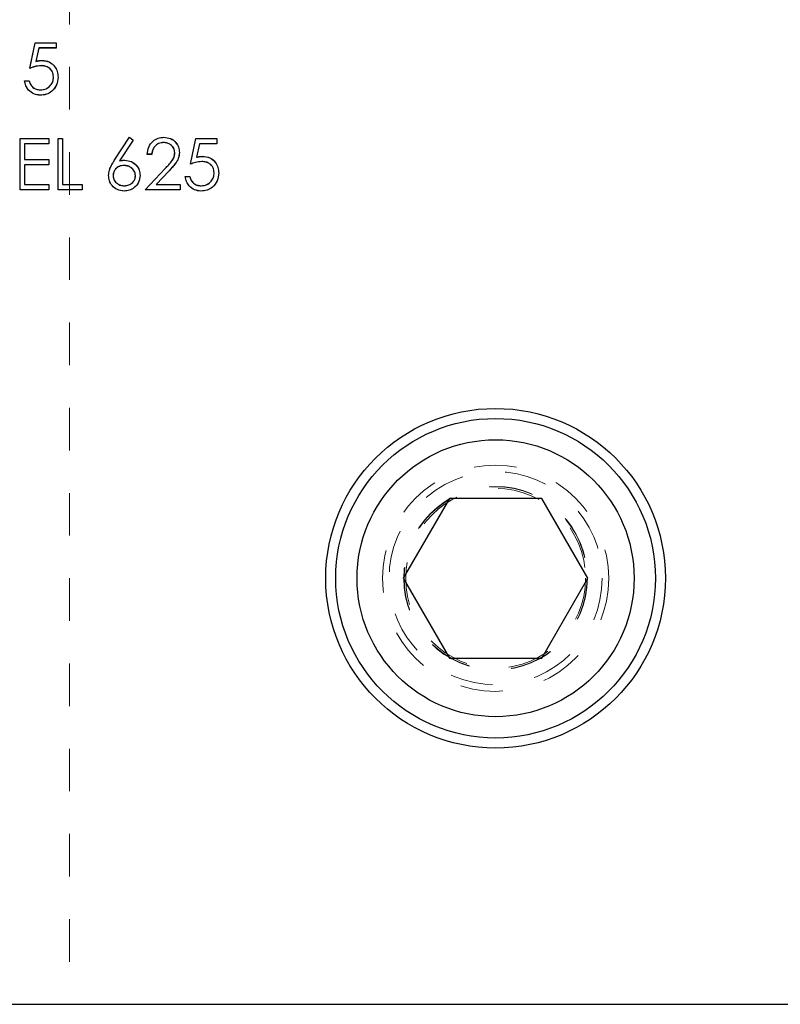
# Model space of a CAD drawing. Header units: inches. Extents: x 220 to 877, y 4 to 174.
# Tile 250 of 256: x 337.18 to 338.97, y 149.92 to 152.24. Entities that reach past the tile are written whole.
import ezdxf

# ---------------------------------------------------------------- set-up
doc = ezdxf.new("R2010")
doc.units = ezdxf.units.IN
doc.header["$LTSCALE"] = 0.5
doc.header["$MEASUREMENT"] = 0
doc.linetypes.add('HIDDEN', pattern=[0.225, 0.15, -0.075])
for name, color, linetype in [('DSS-M-S', 53, 'Continuous'), ('DST-M-S', 53, 'Continuous'), ('MFT-M-S', 8, 'Continuous'), ('SVD-M-S', 8, 'Continuous')]:
    doc.layers.add(name, color=color, linetype=linetype)

msp = doc.modelspace()

# ---------------------------------------------------------------- linework, layer by layer
at = {"layer": 'DSS-M-S', "linetype": 'Continuous', "lineweight": 25}
for p, q in [((337.20494, 152.12165), (337.21725, 152.18165)), ((337.21725, 152.18165), (337.26648, 152.18165)), ((337.26648, 152.18165), (337.26648, 152.16934)), ((337.22566, 152.16934), (337.2192, 152.13778)), ((337.26648, 152.16934), (337.22566, 152.16934)), ((337.19263, 152.09242), (337.2034, 152.09242)), ((337.18186, 151.95665), (337.24956, 151.95665)), ((337.18186, 151.83665), (337.18186, 151.95665)), ((337.24956, 151.95665), (337.24956, 151.94434)), ((337.2711, 151.95665), (337.28186, 151.95665)), ((337.2711, 151.83665), (337.2711, 151.95665)), ((337.28186, 151.95665), (337.28186, 151.84896)), ((337.40297, 151.90496), (337.43879, 151.95972)), ((337.44708, 151.95321), (337.41537, 151.90472)), ((337.43879, 151.95972), (337.44708, 151.95321)), ((337.58186, 151.89665), (337.59417, 151.95665)), ((337.59417, 151.95665), (337.6434, 151.95665)), ((337.6434, 151.95665), (337.6434, 151.94434)), ((337.19263, 151.94434), (337.19263, 151.90742)), ((337.24956, 151.94434), (337.19263, 151.94434)), ((337.60259, 151.94434), (337.59612, 151.91278)), ((337.6434, 151.94434), (337.60259, 151.94434)), ((337.19263, 151.90742), (337.24956, 151.90742)), ((337.24956, 151.90742), (337.24956, 151.89511)), ((337.4911, 151.91972), (337.48033, 151.91972)), ((337.19263, 151.89511), (337.19263, 151.84896)), ((337.24956, 151.89511), (337.19263, 151.89511)), ((337.47571, 151.83665), (337.52225, 151.88631)), ((337.53143, 151.881), (337.50141, 151.84896)), ((337.56956, 151.86742), (337.58033, 151.86742)), ((337.24956, 151.83665), (337.18186, 151.83665)), ((337.19263, 151.84896), (337.24956, 151.84896)), ((337.24956, 151.84896), (337.24956, 151.83665)), ((337.32802, 151.83665), (337.2711, 151.83665)), ((337.28186, 151.84896), (337.32802, 151.84896)), ((337.32802, 151.84896), (337.32802, 151.83665)), ((337.55725, 151.83665), (337.47571, 151.83665)), ((337.50141, 151.84896), (337.55725, 151.84896)), ((337.55725, 151.84896), (337.55725, 151.83665)), ((316.79763, 149.92488), (350.29763, 149.92488))]:
    msp.add_line(p, q, dxfattribs=at)
msp.add_circle((338.29763, 150.92488), 0.3985, dxfattribs=at)
at = {"layer": 'DSS-M-S', "linetype": 'HIDDEN', "lineweight": 18}
msp.add_circle((338.29763, 150.92488), 0.2655, dxfattribs=at)
at = {"layer": 'DSS-M-S', "linetype": 'Continuous', "lineweight": 25}
for points, knots in [([(337.2192, 152.13778), (337.22179, 152.13849), (337.22643, 152.13977), (337.23122, 152.14), (337.23333, 152.14011)], [0, 0, 0, 0, 0.5600642, 1, 1, 1, 1]), ([(337.23333, 152.14011), (337.23907, 152.1395), (337.25054, 152.13828), (337.26316, 152.12748), (337.27018, 152.11434), (337.27079, 152.10535), (337.2711, 152.10085)], [0, 0, 0, 0, 0.2796881, 0.5590255, 0.7792916, 1, 1, 1, 1]), ([(337.23138, 152.1278), (337.2263, 152.12727), (337.21722, 152.12633), (337.2087, 152.12308), (337.20494, 152.12165)], [0, 0, 0, 0, 0.5594162, 1, 1, 1, 1]), ([(337.26033, 152.10131), (337.25988, 152.10546), (337.25899, 152.11376), (337.25091, 152.12277), (337.24113, 152.12724), (337.23463, 152.12761), (337.23138, 152.1278)], [0, 0, 0, 0, 0.279539, 0.5586168, 0.7790473, 1, 1, 1, 1]), ([(337.22924, 152.05857), (337.2241, 152.0591), (337.21382, 152.06015), (337.20219, 152.06933), (337.19499, 152.08053), (337.19342, 152.08845), (337.19263, 152.09242)], [0, 0, 0, 0, 0.27962453, 0.55901916, 0.77938034, 1, 1, 1, 1]), ([(337.2034, 152.09242), (337.20433, 152.08903), (337.20618, 152.08226), (337.21352, 152.0754), (337.22168, 152.07158), (337.22714, 152.07111), (337.22987, 152.07088)], [0, 0, 0, 0, 0.2800502, 0.5591657, 0.7795831, 1, 1, 1, 1]), ([(337.2711, 152.10085), (337.27039, 152.09463), (337.26899, 152.08219), (337.25821, 152.06772), (337.24395, 152.05969), (337.23415, 152.05894), (337.22924, 152.05857)], [0, 0, 0, 0, 0.2798641, 0.559271, 0.7794235, 1, 1, 1, 1]), ([(337.22987, 152.07088), (337.23436, 152.07141), (337.24336, 152.07246), (337.25338, 152.08066), (337.25948, 152.0907), (337.26004, 152.09777), (337.26033, 152.10131)], [0, 0, 0, 0, 0.279617, 0.5593571, 0.7795592, 1, 1, 1, 1]), ([(337.48033, 151.91972), (337.48103, 151.92556), (337.48242, 151.93721), (337.49266, 151.95054), (337.50569, 151.95855), (337.51487, 151.95933), (337.51946, 151.95972)], [0, 0, 0, 0, 0.2800291, 0.5595146, 0.7796675, 1, 1, 1, 1]), ([(337.51891, 151.94742), (337.51481, 151.947), (337.50662, 151.94616), (337.49736, 151.93868), (337.49237, 151.92929), (337.49152, 151.92291), (337.4911, 151.91972)], [0, 0, 0, 0, 0.2796987, 0.5588466, 0.7791762, 1, 1, 1, 1]), ([(337.54494, 151.92309), (337.54444, 151.9268), (337.54343, 151.93423), (337.5361, 151.94208), (337.52766, 151.94675), (337.52183, 151.94719), (337.51891, 151.94742)], [0, 0, 0, 0, 0.2791258, 0.5589784, 0.77935, 1, 1, 1, 1]), ([(337.51946, 151.95972), (337.52481, 151.95922), (337.5355, 151.95823), (337.54738, 151.94845), (337.55458, 151.9366), (337.55533, 151.92823), (337.55571, 151.92405)], [0, 0, 0, 0, 0.2798903, 0.55922373, 0.77958237, 1, 1, 1, 1]), ([(337.52225, 151.88631), (337.52801, 151.89224), (337.53602, 151.90049), (337.54397, 151.91329), (337.54462, 151.91982), (337.54494, 151.92309)], [0, 0, 0, 0, 0.5607172, 0.7805321, 1, 1, 1, 1]), ([(337.55571, 151.92405), (337.55522, 151.91929), (337.55425, 151.90976), (337.54465, 151.89537), (337.53645, 151.88645), (337.53143, 151.881)], [0, 0, 0, 0, 0.2792879, 0.5591538, 1, 1, 1, 1]), ([(337.38956, 151.87011), (337.38998, 151.8744), (337.39068, 151.88147), (337.39449, 151.89062), (337.39845, 151.89796), (337.40146, 151.90263), (337.40297, 151.90496)], [0, 0, 0, 0, 0.33937421, 0.55948564, 0.77973125, 1, 1, 1, 1]), ([(337.41537, 151.90472), (337.41768, 151.90509), (337.4218, 151.90573), (337.42597, 151.90583), (337.4278, 151.90588)], [0, 0, 0, 0, 0.5599103, 1, 1, 1, 1]), ([(337.4278, 151.90588), (337.43306, 151.90528), (337.44358, 151.90408), (337.45527, 151.89445), (337.46236, 151.88272), (337.46306, 151.87446), (337.4634, 151.87033)], [0, 0, 0, 0, 0.2796384, 0.5593258, 0.7795267, 1, 1, 1, 1]), ([(337.60831, 151.9028), (337.60322, 151.90227), (337.59414, 151.90133), (337.58562, 151.89808), (337.58186, 151.89665)], [0, 0, 0, 0, 0.5594162, 1, 1, 1, 1]), ([(337.59612, 151.91278), (337.59871, 151.91349), (337.60335, 151.91477), (337.60814, 151.915), (337.61025, 151.91511)], [0, 0, 0, 0, 0.5600642, 1, 1, 1, 1]), ([(337.63725, 151.87631), (337.63681, 151.88046), (337.63592, 151.88876), (337.62783, 151.89777), (337.61805, 151.90224), (337.61156, 151.90261), (337.60831, 151.9028)], [0, 0, 0, 0, 0.279539, 0.5586168, 0.7790473, 1, 1, 1, 1]), ([(337.61025, 151.91511), (337.61599, 151.9145), (337.62746, 151.91328), (337.64008, 151.90248), (337.6471, 151.88934), (337.64771, 151.88035), (337.64802, 151.87585)], [0, 0, 0, 0, 0.2796881, 0.55902546, 0.77929155, 1, 1, 1, 1]), ([(337.42554, 151.89357), (337.42189, 151.89326), (337.41458, 151.89263), (337.4062, 151.88631), (337.40111, 151.87826), (337.40059, 151.87254), (337.40033, 151.86968)], [0, 0, 0, 0, 0.2801275, 0.5595148, 0.7797192, 1, 1, 1, 1]), ([(337.45263, 151.86968), (337.45208, 151.87344), (337.45097, 151.88097), (337.4431, 151.88856), (337.43441, 151.89294), (337.4285, 151.89336), (337.42554, 151.89357)], [0, 0, 0, 0, 0.2787544, 0.558605, 0.7791474, 1, 1, 1, 1]), ([(337.64802, 151.87585), (337.64732, 151.86963), (337.64591, 151.85719), (337.63513, 151.84272), (337.62087, 151.83469), (337.61107, 151.83394), (337.60617, 151.83357)], [0, 0, 0, 0, 0.2798641, 0.559271, 0.7794235, 1, 1, 1, 1]), ([(337.60679, 151.84588), (337.61129, 151.84641), (337.62028, 151.84746), (337.6303, 151.85566), (337.6364, 151.8657), (337.63697, 151.87277), (337.63725, 151.87631)], [0, 0, 0, 0, 0.279617, 0.5593571, 0.7795592, 1, 1, 1, 1]), ([(337.4259, 151.83357), (337.42053, 151.83421), (337.4098, 151.8355), (337.39768, 151.84525), (337.39081, 151.85747), (337.38997, 151.8659), (337.38956, 151.87011)], [0, 0, 0, 0, 0.2796696, 0.5590848, 0.7795576, 1, 1, 1, 1]), ([(337.40033, 151.86968), (337.40084, 151.86599), (337.40187, 151.85861), (337.40936, 151.851), (337.4178, 151.84654), (337.42358, 151.8461), (337.42648, 151.84588)], [0, 0, 0, 0, 0.279059, 0.5588204, 0.7793034, 1, 1, 1, 1]), ([(337.4634, 151.87033), (337.46278, 151.86483), (337.46154, 151.85385), (337.4513, 151.84169), (337.4388, 151.83478), (337.4302, 151.83397), (337.4259, 151.83357)], [0, 0, 0, 0, 0.2796308, 0.5589603, 0.7794783, 1, 1, 1, 1]), ([(337.42648, 151.84588), (337.43017, 151.84625), (337.43753, 151.84698), (337.44608, 151.85314), (337.45172, 151.86099), (337.45233, 151.86678), (337.45263, 151.86968)], [0, 0, 0, 0, 0.280018, 0.5598526, 0.7799871, 1, 1, 1, 1]), ([(337.60617, 151.83357), (337.60102, 151.8341), (337.59074, 151.83515), (337.57911, 151.84433), (337.57192, 151.85553), (337.57034, 151.86345), (337.56956, 151.86742)], [0, 0, 0, 0, 0.2796245, 0.5590192, 0.7793803, 1, 1, 1, 1]), ([(337.58033, 151.86742), (337.58125, 151.86403), (337.58311, 151.85726), (337.59044, 151.8504), (337.5986, 151.84658), (337.60406, 151.84611), (337.60679, 151.84588)], [0, 0, 0, 0, 0.2800502, 0.5591657, 0.7795831, 1, 1, 1, 1])]:
    msp.add_open_spline(points, degree=3, knots=knots, dxfattribs=at)
at = {"layer": 'DST-M-S', "linetype": 'Continuous', "lineweight": 25}
for p, q in [((337.20499, 152.12179), (337.2173, 152.18179)), ((337.2173, 152.18179), (337.26653, 152.18179)), ((337.26653, 152.18179), (337.26653, 152.16949)), ((337.22572, 152.16949), (337.21925, 152.13792)), ((337.26653, 152.16949), (337.22572, 152.16949)), ((337.19269, 152.09256), (337.20346, 152.09256)), ((337.18192, 151.95679), (337.24961, 151.95679)), ((337.18192, 151.83679), (337.18192, 151.95679)), ((337.24961, 151.95679), (337.24961, 151.94449)), ((337.27115, 151.95679), (337.28192, 151.95679)), ((337.27115, 151.83679), (337.27115, 151.95679)), ((337.28192, 151.95679), (337.28192, 151.8491)), ((337.40302, 151.90511), (337.43884, 151.95987)), ((337.44713, 151.95336), (337.41543, 151.90487)), ((337.43884, 151.95987), (337.44713, 151.95336)), ((337.58192, 151.89679), (337.59422, 151.95679)), ((337.59422, 151.95679), (337.64346, 151.95679)), ((337.64346, 151.95679), (337.64346, 151.94449)), ((337.19269, 151.94449), (337.19269, 151.90756)), ((337.24961, 151.94449), (337.19269, 151.94449)), ((337.60264, 151.94449), (337.59617, 151.91292)), ((337.64346, 151.94449), (337.60264, 151.94449)), ((337.19269, 151.90756), (337.24961, 151.90756)), ((337.24961, 151.90756), (337.24961, 151.89526)), ((337.49115, 151.91987), (337.48038, 151.91987)), ((337.19269, 151.89526), (337.19269, 151.8491)), ((337.24961, 151.89526), (337.19269, 151.89526)), ((337.47576, 151.83679), (337.5223, 151.88646)), ((337.53148, 151.88114), (337.50146, 151.8491)), ((337.56961, 151.86756), (337.58038, 151.86756)), ((337.24961, 151.83679), (337.18192, 151.83679)), ((337.19269, 151.8491), (337.24961, 151.8491)), ((337.24961, 151.8491), (337.24961, 151.83679)), ((337.32807, 151.83679), (337.27115, 151.83679)), ((337.28192, 151.8491), (337.32807, 151.8491)), ((337.32807, 151.8491), (337.32807, 151.83679)), ((337.5573, 151.83679), (337.47576, 151.83679)), ((337.50146, 151.8491), (337.5573, 151.8491)), ((337.5573, 151.8491), (337.5573, 151.83679)), ((316.79763, 149.92488), (350.29763, 149.92488))]:
    msp.add_line(p, q, dxfattribs=at)
for points, knots in [([(337.21925, 152.13792), (337.22184, 152.13864), (337.22648, 152.13991), (337.23127, 152.14015), (337.23338, 152.14026)], [0, 0, 0, 0, 0.5600642, 1, 1, 1, 1]), ([(337.23338, 152.14026), (337.23912, 152.13965), (337.25059, 152.13843), (337.26321, 152.12763), (337.27023, 152.11449), (337.27084, 152.1055), (337.27115, 152.101)], [0, 0, 0, 0, 0.2796881, 0.5590255, 0.7792916, 1, 1, 1, 1]), ([(337.23144, 152.12795), (337.22635, 152.12742), (337.21727, 152.12648), (337.20875, 152.12323), (337.20499, 152.12179)], [0, 0, 0, 0, 0.5594162, 1, 1, 1, 1]), ([(337.26038, 152.10146), (337.25993, 152.10561), (337.25905, 152.11391), (337.25096, 152.12292), (337.24118, 152.12738), (337.23469, 152.12776), (337.23144, 152.12795)], [0, 0, 0, 0, 0.279539, 0.5586168, 0.7790473, 1, 1, 1, 1]), ([(337.2293, 152.05872), (337.22415, 152.05924), (337.21387, 152.0603), (337.20224, 152.06948), (337.19505, 152.08068), (337.19347, 152.0886), (337.19269, 152.09256)], [0, 0, 0, 0, 0.2796245, 0.5590192, 0.7793803, 1, 1, 1, 1]), ([(337.20346, 152.09256), (337.20438, 152.08917), (337.20624, 152.0824), (337.21357, 152.07555), (337.22173, 152.07172), (337.22719, 152.07126), (337.22992, 152.07102)], [0, 0, 0, 0, 0.2800502, 0.5591657, 0.7795831, 1, 1, 1, 1]), ([(337.27115, 152.101), (337.27045, 152.09478), (337.26904, 152.08233), (337.25826, 152.06786), (337.244, 152.05983), (337.2342, 152.05909), (337.2293, 152.05872)], [0, 0, 0, 0, 0.2798641, 0.559271, 0.7794235, 1, 1, 1, 1]), ([(337.22992, 152.07102), (337.23442, 152.07155), (337.24341, 152.07261), (337.25343, 152.08081), (337.25953, 152.09085), (337.2601, 152.09792), (337.26038, 152.10146)], [0, 0, 0, 0, 0.279617, 0.5593571, 0.7795592, 1, 1, 1, 1]), ([(337.48038, 151.91987), (337.48108, 151.9257), (337.48248, 151.93736), (337.49271, 151.95069), (337.50574, 151.95869), (337.51492, 151.95948), (337.51951, 151.95987)], [0, 0, 0, 0, 0.2800291, 0.5595146, 0.7796675, 1, 1, 1, 1]), ([(337.51896, 151.94756), (337.51486, 151.94714), (337.50667, 151.94631), (337.49741, 151.93883), (337.49242, 151.92943), (337.49157, 151.92306), (337.49115, 151.91987)], [0, 0, 0, 0, 0.2796987, 0.5588466, 0.7791762, 1, 1, 1, 1]), ([(337.54499, 151.92324), (337.54449, 151.92695), (337.54348, 151.93438), (337.53615, 151.94223), (337.52772, 151.9469), (337.52188, 151.94734), (337.51896, 151.94756)], [0, 0, 0, 0, 0.2791258, 0.5589784, 0.77935, 1, 1, 1, 1]), ([(337.51951, 151.95987), (337.52486, 151.95937), (337.53555, 151.95837), (337.54743, 151.9486), (337.55463, 151.93674), (337.55539, 151.92838), (337.55576, 151.9242)], [0, 0, 0, 0, 0.2798903, 0.5592237, 0.7795824, 1, 1, 1, 1]), ([(337.5223, 151.88646), (337.52806, 151.89238), (337.53607, 151.90063), (337.54403, 151.91344), (337.54467, 151.91997), (337.54499, 151.92324)], [0, 0, 0, 0, 0.5607172, 0.7805321, 1, 1, 1, 1]), ([(337.55576, 151.9242), (337.55528, 151.91944), (337.5543, 151.90991), (337.5447, 151.89552), (337.5365, 151.8866), (337.53148, 151.88114)], [0, 0, 0, 0, 0.2792879, 0.5591538, 1, 1, 1, 1]), ([(337.38961, 151.87026), (337.39003, 151.87455), (337.39073, 151.88162), (337.39454, 151.89077), (337.3985, 151.8981), (337.40152, 151.90277), (337.40302, 151.90511)], [0, 0, 0, 0, 0.3393742, 0.5594856, 0.7797313, 1, 1, 1, 1]), ([(337.41543, 151.90487), (337.41773, 151.90523), (337.42185, 151.90588), (337.42602, 151.90598), (337.42785, 151.90602)], [0, 0, 0, 0, 0.5599103, 1, 1, 1, 1]), ([(337.42785, 151.90602), (337.43311, 151.90542), (337.44363, 151.90422), (337.45533, 151.8946), (337.46242, 151.88286), (337.46311, 151.8746), (337.46346, 151.87047)], [0, 0, 0, 0, 0.2796384, 0.5593258, 0.7795267, 1, 1, 1, 1]), ([(337.60836, 151.90295), (337.60328, 151.90242), (337.59419, 151.90148), (337.58567, 151.89823), (337.58192, 151.89679)], [0, 0, 0, 0, 0.5594162, 1, 1, 1, 1]), ([(337.59617, 151.91292), (337.59877, 151.91364), (337.6034, 151.91491), (337.6082, 151.91515), (337.61031, 151.91526)], [0, 0, 0, 0, 0.5600642, 1, 1, 1, 1]), ([(337.6373, 151.87646), (337.63686, 151.88061), (337.63597, 151.88891), (337.62788, 151.89792), (337.6181, 151.90238), (337.61161, 151.90276), (337.60836, 151.90295)], [0, 0, 0, 0, 0.279539, 0.5586168, 0.7790473, 1, 1, 1, 1]), ([(337.61031, 151.91526), (337.61605, 151.91465), (337.62752, 151.91343), (337.64013, 151.90263), (337.64716, 151.88949), (337.64777, 151.8805), (337.64807, 151.876)], [0, 0, 0, 0, 0.2796881, 0.5590255, 0.7792916, 1, 1, 1, 1]), ([(337.4256, 151.89372), (337.42194, 151.8934), (337.41464, 151.89278), (337.40625, 151.88646), (337.40116, 151.87841), (337.40064, 151.87268), (337.40038, 151.86982)], [0, 0, 0, 0, 0.2801275, 0.5595148, 0.7797192, 1, 1, 1, 1]), ([(337.45269, 151.86982), (337.45213, 151.87358), (337.45102, 151.88112), (337.44315, 151.88871), (337.43447, 151.89309), (337.42855, 151.89351), (337.4256, 151.89372)], [0, 0, 0, 0, 0.2787544, 0.558605, 0.7791474, 1, 1, 1, 1]), ([(337.64807, 151.876), (337.64737, 151.86978), (337.64596, 151.85733), (337.63518, 151.84286), (337.62093, 151.83483), (337.61113, 151.83409), (337.60622, 151.83372)], [0, 0, 0, 0, 0.2798641, 0.559271, 0.7794235, 1, 1, 1, 1]), ([(337.60685, 151.84602), (337.61134, 151.84655), (337.62033, 151.84761), (337.63036, 151.85581), (337.63645, 151.86585), (337.63702, 151.87292), (337.6373, 151.87646)], [0, 0, 0, 0, 0.279617, 0.5593571, 0.7795592, 1, 1, 1, 1]), ([(337.42596, 151.83372), (337.42059, 151.83436), (337.40986, 151.83565), (337.39773, 151.8454), (337.39086, 151.85762), (337.39003, 151.86604), (337.38961, 151.87026)], [0, 0, 0, 0, 0.2796696, 0.5590848, 0.7795576, 1, 1, 1, 1]), ([(337.40038, 151.86982), (337.40089, 151.86614), (337.40192, 151.85876), (337.40941, 151.85114), (337.41785, 151.84668), (337.42364, 151.84624), (337.42653, 151.84602)], [0, 0, 0, 0, 0.279059, 0.5588204, 0.7793034, 1, 1, 1, 1]), ([(337.46346, 151.87047), (337.46284, 151.86498), (337.4616, 151.854), (337.45135, 151.84183), (337.43886, 151.83493), (337.43026, 151.83412), (337.42596, 151.83372)], [0, 0, 0, 0, 0.2796308, 0.5589603, 0.7794783, 1, 1, 1, 1]), ([(337.42653, 151.84602), (337.43022, 151.84639), (337.43759, 151.84713), (337.44614, 151.85328), (337.45178, 151.86113), (337.45238, 151.86693), (337.45269, 151.86982)], [0, 0, 0, 0, 0.280018, 0.5598526, 0.7799871, 1, 1, 1, 1]), ([(337.60622, 151.83372), (337.60108, 151.83424), (337.59079, 151.8353), (337.57916, 151.84448), (337.57197, 151.85568), (337.5704, 151.8636), (337.56961, 151.86756)], [0, 0, 0, 0, 0.2796245, 0.5590192, 0.7793803, 1, 1, 1, 1]), ([(337.58038, 151.86756), (337.58131, 151.86417), (337.58316, 151.8574), (337.59049, 151.85055), (337.59866, 151.84672), (337.60412, 151.84626), (337.60685, 151.84602)], [0, 0, 0, 0, 0.2800502, 0.5591657, 0.7795831, 1, 1, 1, 1])]:
    msp.add_open_spline(points, degree=3, knots=knots, dxfattribs=at)
at = {"layer": 'MFT-M-S', "linetype": 'HIDDEN', "lineweight": 18}
msp.add_line((337.29763, 166.92488), (337.29763, 149.92488), dxfattribs=at)
msp.add_circle((338.29763, 150.92488), 0.21095, dxfattribs=at)
at = {"layer": 'SVD-M-S', "linetype": 'Continuous', "lineweight": 25}
for p, q in [((338.18938, 151.11238), (338.08112, 150.92488)), ((338.40588, 151.11238), (338.18938, 151.11238)), ((338.51414, 150.92488), (338.40588, 151.11238)), ((338.08112, 150.92488), (338.18938, 150.73738)), ((338.40588, 150.73738), (338.51414, 150.92488)), ((338.18938, 150.73738), (338.40588, 150.73738))]:
    msp.add_line(p, q, dxfattribs=at)
for radius in [0.375, 0.325]:
    msp.add_circle((338.29763, 150.92488), radius, dxfattribs=at)
at = {"layer": 'SVD-M-S', "linetype": 'HIDDEN', "lineweight": 18}
for radius in [0.25, 0.21542, 0.21515, 0.21463]:
    msp.add_circle((338.29763, 150.92488), radius, dxfattribs=at)

doc.saveas('drawing.dxf')
